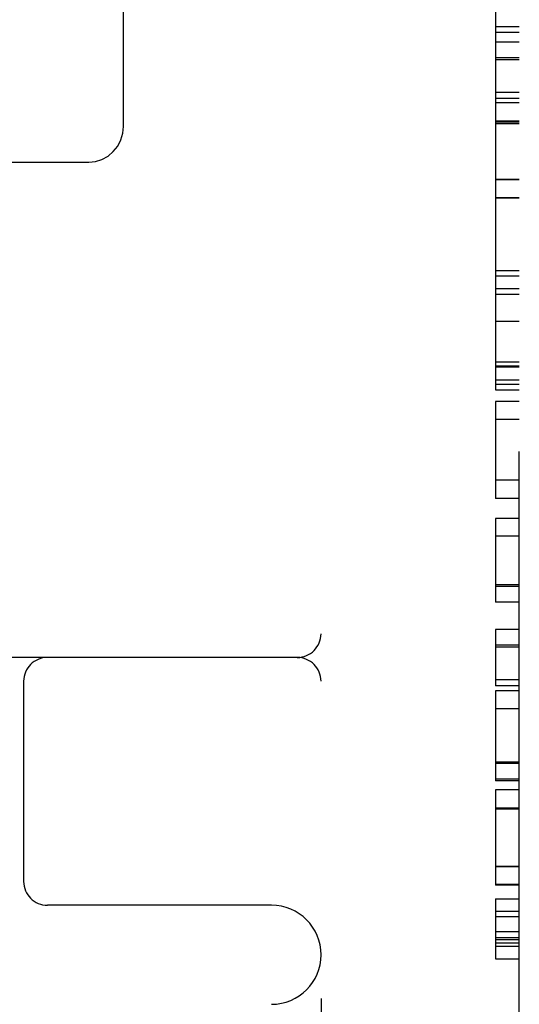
# Model space of a CAD drawing. Header units: inches. Extents: x 0 to 200, y 0 to 129.
# Tile 101 of 118: x 119.057 to 119.372, y 47.907 to 48.528. Entities that reach past the tile are written whole.
import ezdxf

# ---------------------------------------------------------------- set-up
doc = ezdxf.new("R2010")
doc.units = ezdxf.units.IN
doc.header["$LTSCALE"] = 11
doc.header["$MEASUREMENT"] = 0
doc.linetypes.add('HIDDEN', pattern=[0.2, 0.1, -0.1])
doc.layers.add('DEFAULT_2', color=8, linetype='HIDDEN')

msp = doc.modelspace()

# ---------------------------------------------------------------- linework, layer by layer
at = {"layer": 'DEFAULT_2', "color": 8, "linetype": 'HIDDEN'}
for p, q in [((119.24667, 50.11079), (119.24667, 47.14079)), ((119.37167, 47.15579), (119.37167, 50.09579)), ((119.35667, 48.95936), (119.35667, 48.29459)), ((119.12214, 48.46078), (119.12214, 48.7908)), ((119.37167, 48.52365), (119.35667, 48.52365)), ((119.37167, 48.52004), (119.35667, 48.52004)), ((119.37167, 48.51384), (119.35667, 48.51384)), ((119.37167, 48.5039), (119.35667, 48.5039)), ((119.37167, 48.50279), (119.35667, 48.50279)), ((119.37167, 48.48222), (119.35667, 48.48222)), ((119.37167, 48.47842), (119.35667, 48.47842)), ((119.37167, 48.47553), (119.35667, 48.47553)), ((119.37167, 48.46411), (119.35667, 48.46411)), ((119.37167, 48.4635), (119.35667, 48.4635)), ((119.37167, 48.46244), (119.35667, 48.46244)), ((118.7647, 48.43829), (119.10025, 48.43829)), ((119.37167, 48.42722), (119.35667, 48.42722)), ((119.37167, 48.42709), (119.35667, 48.42709)), ((119.37167, 48.4158), (119.35667, 48.4158)), ((119.37167, 48.41549), (119.35667, 48.41549)), ((119.37167, 48.41543), (119.35667, 48.41543)), ((119.37167, 48.36963), (119.35667, 48.36963)), ((119.37167, 48.36619), (119.35667, 48.36619)), ((119.37167, 48.3584), (119.35667, 48.3584)), ((119.37167, 48.35471), (119.35667, 48.35471)), ((119.37167, 48.33779), (119.35667, 48.33779)), ((119.37167, 48.31211), (119.35667, 48.31211)), ((119.37167, 48.30947), (119.35667, 48.30947)), ((119.37167, 48.30899), (119.35667, 48.30899)), ((119.37167, 48.30069), (119.35667, 48.30069)), ((119.37167, 48.29799), (119.35667, 48.29799)), ((119.35667, 48.29459), (119.37167, 48.29459)), ((119.35667, 48.28724), (119.35667, 48.22616)), ((119.37167, 48.28724), (119.35667, 48.28724)), ((119.37167, 48.27589), (119.35667, 48.27589)), ((119.37167, 48.23752), (119.35667, 48.23752)), ((119.37167, 48.22616), (119.35667, 48.22616)), ((119.35667, 48.21345), (119.35667, 48.16059)), ((119.37167, 48.21345), (119.35667, 48.21345)), ((119.37167, 48.2024), (119.35667, 48.2024)), ((119.37167, 48.17164), (119.35667, 48.17164)), ((119.37167, 48.17048), (119.35667, 48.17048)), ((119.37167, 48.16059), (119.35667, 48.16059)), ((119.35667, 48.1434), (119.35667, 48.10798)), ((119.37167, 48.1434), (119.35667, 48.1434)), ((119.37167, 48.13346), (119.35667, 48.13346)), ((119.37167, 48.13235), (119.35667, 48.13235)), ((119.23167, 48.12579), (118.67167, 48.12579)), ((119.05917, 48.11079), (119.05917, 47.98454)), ((119.37167, 48.11179), (119.35667, 48.11179)), ((119.37167, 48.10798), (119.35667, 48.10798)), ((119.35667, 48.10479), (119.35667, 48.048)), ((119.37167, 48.10479), (119.35667, 48.10479)), ((119.37167, 48.09343), (119.35667, 48.09343)), ((119.37167, 48.05979), (119.35667, 48.05979)), ((119.37167, 48.05887), (119.35667, 48.05887)), ((119.37167, 48.04905), (119.35667, 48.04905)), ((119.37167, 48.048), (119.35667, 48.048)), ((119.35667, 48.04223), (119.35667, 47.98213)), ((119.37167, 48.04223), (119.35667, 48.04223)), ((119.37167, 48.03081), (119.35667, 48.03081)), ((119.37167, 48.0302), (119.35667, 48.0302)), ((119.37167, 47.99392), (119.35667, 47.99392)), ((119.37167, 47.99379), (119.35667, 47.99379)), ((119.37167, 47.9825), (119.35667, 47.9825)), ((119.37167, 47.98219), (119.35667, 47.98219)), ((119.37167, 47.98213), (119.35667, 47.98213)), ((119.21542, 47.96954), (119.07417, 47.96954)), ((119.35667, 47.97352), (119.35667, 47.93566)), ((119.35667, 47.97352), (119.37167, 47.97352)), ((119.37167, 47.9656), (119.35667, 47.9656)), ((119.37167, 47.9623), (119.35667, 47.9623)), ((119.37167, 47.95266), (119.35667, 47.95266)), ((119.37167, 47.94903), (119.35667, 47.94903)), ((119.37167, 47.94773), (119.35667, 47.94773)), ((119.37167, 47.94562), (119.35667, 47.94562)), ((119.37167, 47.94357), (119.35667, 47.94357)), ((119.35667, 47.93566), (119.37167, 47.93566))]:
    msp.add_line(p, q, dxfattribs=at)
msp.add_lwpolyline([(119.10025, 48.43829), (119.10446, 48.43871), (119.10855, 48.43996), (119.11235, 48.44202), (119.1157, 48.44482), (119.11846, 48.44826), (119.12051, 48.45221), (119.12175, 48.4565), (119.12214, 48.46078)], dxfattribs=at)
for centre, radius, start, end in [((119.23167, 48.14079), 0.015, 270, 360), ((119.07417, 48.11079), 0.015, 90, 180), ((119.23167, 48.11079), 0.015, 0, 90), ((119.07417, 47.98454), 0.015, 180, 270), ((119.21542, 47.93829), 0.03125, 270, 90)]:
    msp.add_arc(centre, radius, start, end, dxfattribs=at)

doc.saveas('drawing.dxf')
